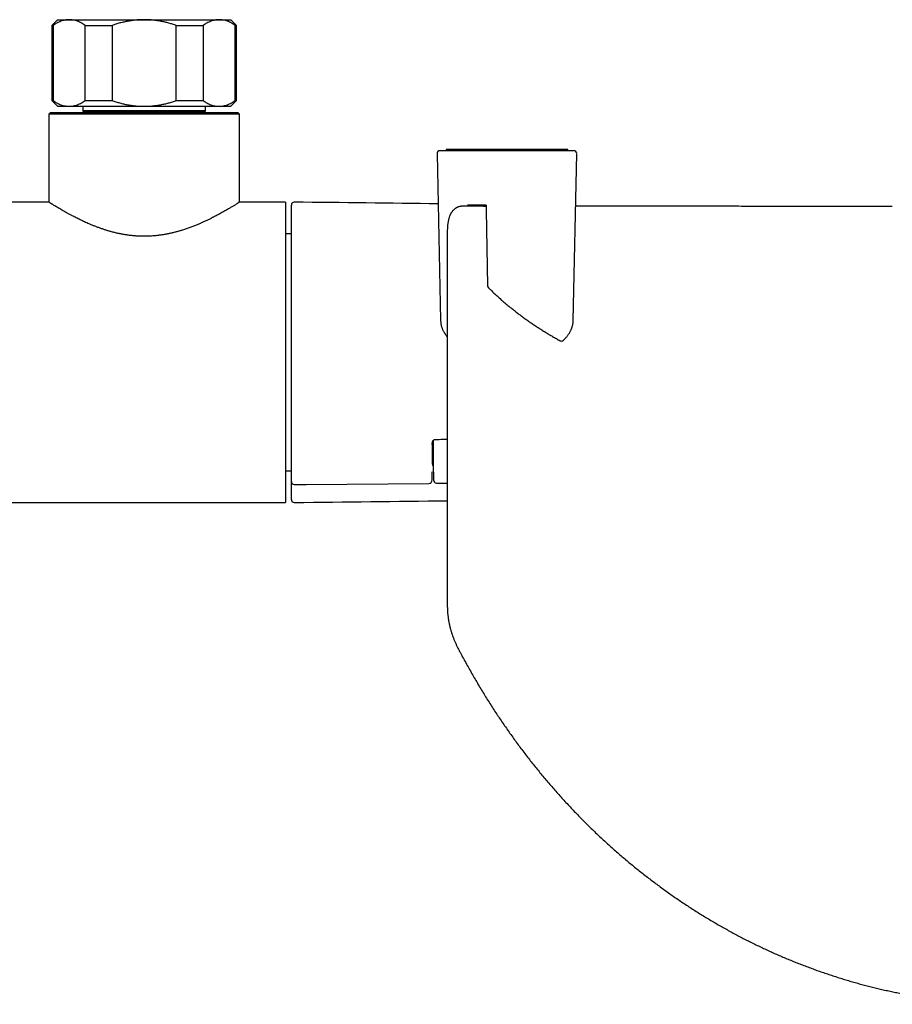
# Model space of a CAD drawing. Header units: millimetres. Extents: x 8 to 1091, y 12 to 2370.
# Tile 37 of 88: x 539 to 690, y 990 to 1160. Entities that reach past the tile are written whole.
import ezdxf

# ---------------------------------------------------------------- set-up
doc = ezdxf.new("R2010")
doc.units = ezdxf.units.MM

msp = doc.modelspace()

# ---------------------------------------------------------------- linework, layer by layer
at = {"color": 7, "linetype": 'Continuous', "lineweight": 30}
for p, q in [((545.19, 1160.11), (544.19, 1159.11)), ((545.19, 1160.11), (547.2, 1160.11)), ((547.2, 1160.11), (560.19, 1160.11)), ((560.19, 1160.11), (573.18, 1160.11)), ((573.18, 1160.11), (575.19, 1160.11)), ((576.19, 1159.11), (575.19, 1160.11)), ((544.19, 1159.11), (544.19, 1146.11)), ((544.19, 1159.11), (544.42, 1159.11)), ((544.42, 1159.11), (544.42, 1146.11)), ((549.98, 1159.11), (554.62, 1159.11)), ((549.98, 1146.11), (549.98, 1159.11)), ((554.62, 1159.11), (554.62, 1146.11)), ((565.76, 1159.11), (570.4, 1159.11)), ((565.76, 1146.11), (565.76, 1159.11)), ((570.4, 1159.11), (570.4, 1146.11)), ((575.97, 1146.11), (575.97, 1159.11)), ((575.97, 1159.11), (576.19, 1159.11)), ((576.19, 1146.11), (576.19, 1159.11)), ((544.19, 1146.11), (545.19, 1145.11)), ((544.19, 1146.11), (544.42, 1146.11)), ((549.98, 1146.11), (554.62, 1146.11)), ((565.76, 1146.11), (570.4, 1146.11)), ((575.19, 1145.11), (576.19, 1146.11)), ((575.97, 1146.11), (576.19, 1146.11)), ((545.19, 1145.11), (547.2, 1145.11)), ((547.2, 1145.11), (560.19, 1145.11)), ((549.59, 1145.11), (549.59, 1144.33)), ((549.59, 1144.33), (549.79, 1144.13)), ((560.19, 1144.33), (549.59, 1144.33)), ((549.79, 1144.13), (550.46, 1144.03)), ((560.19, 1144.13), (549.79, 1144.13)), ((560.19, 1145.11), (573.18, 1145.11)), ((570.79, 1144.33), (560.19, 1144.33)), ((570.59, 1144.13), (560.19, 1144.13)), ((569.92, 1144.03), (570.59, 1144.13)), ((570.59, 1144.13), (570.79, 1144.33)), ((570.79, 1144.33), (570.79, 1145.11)), ((573.18, 1145.11), (575.19, 1145.11)), ((543.94, 1144.01), (543.69, 1143.76)), ((543.69, 1143.76), (543.69, 1128.51)), ((560.19, 1143.76), (543.69, 1143.76)), ((543.94, 1144.01), (560.19, 1144.01)), ((560.19, 1144.01), (576.44, 1144.01)), ((576.69, 1143.76), (560.19, 1143.76)), ((576.69, 1143.76), (576.44, 1144.01)), ((576.69, 1128.51), (576.69, 1143.76)), ((634.62, 1137.42), (611.43, 1137.42)), ((612.48, 1137.62), (612.48, 1137.49)), ((612.48, 1137.49), (612.57, 1137.42)), ((633.5, 1137.42), (633.58, 1137.49)), ((633.58, 1137.49), (633.58, 1137.62)), ((610.93, 1136.9), (611.54, 1108.02)), ((634.51, 1108.02), (635.12, 1136.9)), ((543.69, 1128.51), (496.09, 1128.51)), ((584.69, 1128.51), (576.69, 1128.51)), ((584.69, 1128.51), (584.69, 1076.51)), ((585.69, 1087.82), (585.69, 1128)), ((615.12, 1127.79), (615.11, 1127.79)), ((616.18, 1128.07), (619.23, 1128.07)), ((618.95, 1127.81), (619.2, 1127.81)), ((619.2, 1127.81), (619.12, 1127.79)), ((585.69, 1123.01), (584.69, 1123.01)), ((634.51, 1108.01), (634.51, 1108.02)), ((585.69, 1084.97), (585.69, 1086.43)), ((610.11, 1083.12), (610.11, 1086.8)), ((610.29, 1086.36), (610.29, 1087.29)), ((610.29, 1081.77), (610.29, 1086.36)), ((585.69, 1080.15), (585.69, 1084.84)), ((584.69, 1082.01), (585.69, 1082.01)), ((610.08, 1080.42), (610.09, 1081.73)), ((610.09, 1081.73), (610.09, 1081.73)), ((610.29, 1081.77), (610.31, 1080.37)), ((610.29, 1081.77), (610.29, 1081.77)), ((585.69, 1080.14), (585.69, 1080.15)), ((585.69, 1077.01), (585.69, 1080.12)), ((610.81, 1079.87), (612.7, 1079.87)), ((500.04, 1076.51), (584.69, 1076.51))]:
    msp.add_line(p, q, dxfattribs=at)
at = {"color": 7, "linetype": 'Continuous', "lineweight": 30, "flags": 128}
for points in [[(550.46, 1144.03), (550.54, 1144.01), (550.55, 1144.01)], [(569.83, 1144.01), (569.84, 1144.01), (569.92, 1144.03)], [(619.34, 1128.04), (619.34, 1128.04), (619.34, 1128.04)], [(619.44, 1127.91), (619.45, 1127.13), (619.68, 1114.03)], [(586.2, 1079.63), (588.25, 1079.65), (609.48, 1079.82)]]:
    msp.add_lwpolyline(points, dxfattribs=at)
at = {"color": 7, "linetype": 'Continuous', "lineweight": 30}
for centre, radius, start, end in [((611.43, 1136.92), 0.5, 90, 181.2129), ((634.62, 1136.92), 0.5, 358.783, 90), ((586.19, 1128), 0.5, 89.4419, 180), ((486.36, -9121.01), 10250, 89.302658, 89.441933), ((620.18, 1114.03), 0.5, 181.0152, 225.4771), ((632.47, 1104.96), 0.5, 241.2414, 270), ((632.47, 1104.96), 0.5, 270, 313.2463), ((586.19, 1080.13), 0.5, 180, 270.4829), ((609.48, 1080.42), 0.6, 270.4758, 359.2804), ((610.81, 1080.37), 0.5, 180.7133, 270), ((586.19, 1077.01), 0.5, 180, 270.5581), ((486.36, 11326.03), 10250, 270.558067, 270.70621)]:
    msp.add_arc(centre, radius, start, end, dxfattribs=at)
msp.add_ellipse((610.71, 1083.12), major_axis=(0.6, 0), ratio=0.70708, start_param=3.141593, end_param=3.936624, dxfattribs=at)
for points, knots in [([(547.2, 1160.11), (547.17, 1160.11), (547.02, 1160.11), (546.77, 1160.09), (546.43, 1160.03), (546.09, 1159.95), (545.76, 1159.84), (545.42, 1159.69), (545.08, 1159.52), (544.75, 1159.33), (544.53, 1159.18), (544.42, 1159.11)], [0, 0, 0, 0, 0.034085, 0.152699, 0.271315, 0.390844, 0.510376, 0.632431, 0.75449, 0.877243, 1, 1, 1, 1]), ([(549.98, 1159.11), (549.87, 1159.18), (549.65, 1159.33), (549.32, 1159.53), (548.98, 1159.7), (548.63, 1159.84), (548.28, 1159.96), (547.92, 1160.04), (547.56, 1160.1), (547.32, 1160.1), (547.2, 1160.11)], [0, 0, 0, 0, 0.122973, 0.245942, 0.369581, 0.493217, 0.619375, 0.745529, 0.872765, 1, 1, 1, 1]), ([(560.19, 1160.11), (559.96, 1160.1), (559.49, 1160.1), (558.8, 1160.05), (558.1, 1159.97), (557.4, 1159.85), (556.7, 1159.71), (556, 1159.54), (555.31, 1159.34), (554.85, 1159.18), (554.62, 1159.11)], [0, 0, 0, 0, 0.1226185, 0.2452381, 0.3688779, 0.4925208, 0.6189959, 0.7454751, 0.8727355, 1, 1, 1, 1]), ([(565.76, 1159.11), (565.54, 1159.18), (565.12, 1159.32), (564.46, 1159.51), (563.81, 1159.68), (563.14, 1159.83), (562.46, 1159.94), (561.76, 1160.03), (561.07, 1160.09), (560.54, 1160.11), (560.25, 1160.11), (560.19, 1160.11)], [0, 0, 0, 0, 0.119246, 0.238489, 0.358338, 0.478183, 0.600299, 0.722411, 0.845493, 0.968574, 1, 1, 1, 1]), ([(573.18, 1160.11), (573.15, 1160.11), (573, 1160.11), (572.75, 1160.09), (572.41, 1160.03), (572.07, 1159.95), (571.74, 1159.84), (571.4, 1159.69), (571.06, 1159.52), (570.73, 1159.33), (570.51, 1159.18), (570.4, 1159.11)], [0, 0, 0, 0, 0.034085, 0.152699, 0.271315, 0.390844, 0.510376, 0.632431, 0.75449, 0.877243, 1, 1, 1, 1]), ([(575.97, 1159.11), (575.85, 1159.18), (575.63, 1159.33), (575.3, 1159.53), (574.96, 1159.7), (574.61, 1159.84), (574.26, 1159.96), (573.9, 1160.04), (573.54, 1160.1), (573.3, 1160.1), (573.18, 1160.11)], [0, 0, 0, 0, 0.122973, 0.245942, 0.369581, 0.493217, 0.619375, 0.745529, 0.872765, 1, 1, 1, 1]), ([(544.42, 1146.11), (544.53, 1146.03), (544.75, 1145.88), (545.08, 1145.69), (545.42, 1145.52), (545.77, 1145.37), (546.12, 1145.26), (546.48, 1145.17), (546.84, 1145.12), (547.08, 1145.11), (547.2, 1145.11)], [0, 0, 0, 0, 0.122973, 0.245942, 0.369581, 0.493217, 0.619375, 0.745529, 0.872765, 1, 1, 1, 1]), ([(547.2, 1145.11), (547.23, 1145.11), (547.38, 1145.11), (547.63, 1145.13), (547.97, 1145.18), (548.31, 1145.26), (548.65, 1145.38), (548.98, 1145.52), (549.32, 1145.69), (549.65, 1145.88), (549.87, 1146.03), (549.98, 1146.11)], [0, 0, 0, 0, 0.034085, 0.152699, 0.271315, 0.390844, 0.510376, 0.632431, 0.75449, 0.877243, 1, 1, 1, 1]), ([(554.62, 1146.11), (554.84, 1146.03), (555.29, 1145.88), (555.96, 1145.69), (556.64, 1145.52), (557.33, 1145.37), (558.03, 1145.26), (558.75, 1145.17), (559.47, 1145.12), (559.95, 1145.11), (560.19, 1145.11)], [0, 0, 0, 0, 0.122973, 0.245942, 0.369581, 0.493217, 0.619375, 0.745529, 0.872765, 1, 1, 1, 1]), ([(560.19, 1145.11), (560.25, 1145.11), (560.54, 1145.11), (561.05, 1145.13), (561.72, 1145.18), (562.4, 1145.26), (563.07, 1145.38), (563.75, 1145.52), (564.42, 1145.69), (565.1, 1145.88), (565.54, 1146.03), (565.76, 1146.11)], [0, 0, 0, 0, 0.031426, 0.150353, 0.269282, 0.389133, 0.508986, 0.631385, 0.753788, 0.876892, 1, 1, 1, 1]), ([(570.4, 1146.11), (570.51, 1146.03), (570.73, 1145.88), (571.07, 1145.69), (571.41, 1145.52), (571.75, 1145.37), (572.1, 1145.26), (572.46, 1145.17), (572.82, 1145.12), (573.06, 1145.11), (573.18, 1145.11)], [0, 0, 0, 0, 0.1229729, 0.2459423, 0.3695815, 0.4932168, 0.6193748, 0.7455295, 0.8727654, 1, 1, 1, 1]), ([(573.18, 1145.11), (573.21, 1145.11), (573.36, 1145.11), (573.62, 1145.13), (573.95, 1145.18), (574.29, 1145.26), (574.63, 1145.38), (574.96, 1145.52), (575.3, 1145.69), (575.63, 1145.88), (575.86, 1146.03), (575.97, 1146.11)], [0, 0, 0, 0, 0.034085, 0.152699, 0.271315, 0.390844, 0.510376, 0.632431, 0.75449, 0.877243, 1, 1, 1, 1]), ([(612.49, 1137.49), (612.49, 1137.49), (612.48, 1137.49), (612.5, 1137.49), (612.53, 1137.49), (612.58, 1137.5), (612.65, 1137.5), (612.73, 1137.5), (612.83, 1137.5), (612.94, 1137.51), (613.08, 1137.51), (613.23, 1137.51), (613.39, 1137.51), (613.58, 1137.51), (613.78, 1137.51), (613.99, 1137.51), (614.23, 1137.51), (614.48, 1137.51), (614.74, 1137.51), (615.03, 1137.51), (615.32, 1137.51), (615.63, 1137.51), (615.94, 1137.51), (616.27, 1137.51), (616.61, 1137.51), (616.94, 1137.51), (617.29, 1137.51), (617.64, 1137.51), (618, 1137.51), (618.35, 1137.51), (618.71, 1137.51), (619.07, 1137.51), (619.45, 1137.52), (619.84, 1137.52), (620.23, 1137.52), (620.63, 1137.52), (621.03, 1137.52), (621.43, 1137.52), (621.83, 1137.52), (622.22, 1137.52), (622.61, 1137.52), (623.06, 1137.52), (623.56, 1137.52), (624.12, 1137.52), (624.68, 1137.52), (625.18, 1137.52), (625.61, 1137.52), (626.03, 1137.52), (626.5, 1137.52), (627.02, 1137.51), (627.53, 1137.51), (627.98, 1137.51), (628.36, 1137.51), (628.68, 1137.51), (629, 1137.51), (629.31, 1137.51), (629.61, 1137.51), (629.9, 1137.51), (630.19, 1137.51), (630.46, 1137.51), (630.74, 1137.51), (631.01, 1137.51), (631.27, 1137.51), (631.52, 1137.51), (631.77, 1137.51), (632.03, 1137.51), (632.28, 1137.51), (632.5, 1137.51), (632.71, 1137.51), (632.89, 1137.51), (633.06, 1137.51), (633.2, 1137.51), (633.32, 1137.5), (633.41, 1137.5), (633.49, 1137.5), (633.54, 1137.49), (633.58, 1137.49), (633.58, 1137.49), (633.58, 1137.49)], [0, 0, 0, 0, 0.006008, 0.019687, 0.033382, 0.047014, 0.060662, 0.074342, 0.088039, 0.101672, 0.115321, 0.129004, 0.142704, 0.156338, 0.16999, 0.183669, 0.197387, 0.211023, 0.224679, 0.238368, 0.252101, 0.265118, 0.278157, 0.29124, 0.304346, 0.316411, 0.328494, 0.340619, 0.352766, 0.364007, 0.375287, 0.386585, 0.398029, 0.409495, 0.421112, 0.432754, 0.444442, 0.455438, 0.466454, 0.477513, 0.488594, 0.498878, 0.514436, 0.530055, 0.545862, 0.561731, 0.572403, 0.582784, 0.598477, 0.614225, 0.630141, 0.646112, 0.65684, 0.667979, 0.679151, 0.690339, 0.701638, 0.712954, 0.724379, 0.735819, 0.747289, 0.75994, 0.77261, 0.785315, 0.798038, 0.813522, 0.829064, 0.844634, 0.86026, 0.875744, 0.891279, 0.906838, 0.922448, 0.937932, 0.953463, 0.969018, 0.984621, 1, 1, 1, 1]), ([(633.58, 1137.62), (633.58, 1137.62), (633.58, 1137.62), (633.57, 1137.62), (633.53, 1137.62), (633.48, 1137.62), (633.41, 1137.62), (633.31, 1137.62), (633.2, 1137.62), (633.07, 1137.62), (632.92, 1137.62), (632.75, 1137.62), (632.56, 1137.62), (632.35, 1137.62), (632.12, 1137.62), (631.87, 1137.62), (631.61, 1137.62), (631.33, 1137.62), (631.04, 1137.62), (630.74, 1137.62), (630.43, 1137.62), (630.11, 1137.62), (629.78, 1137.62), (629.45, 1137.62), (629.11, 1137.62), (628.76, 1137.62), (628.41, 1137.62), (628.06, 1137.62), (627.7, 1137.62), (627.34, 1137.62), (626.98, 1137.62), (626.61, 1137.62), (626.25, 1137.62), (625.87, 1137.62), (625.48, 1137.62), (625.08, 1137.62), (624.68, 1137.62), (624.29, 1137.62), (623.89, 1137.62), (623.51, 1137.62), (623.12, 1137.62), (622.73, 1137.62), (622.35, 1137.62), (621.98, 1137.62), (621.61, 1137.62), (621.24, 1137.62), (620.87, 1137.62), (620.51, 1137.62), (620.15, 1137.62), (619.8, 1137.62), (619.45, 1137.62), (619.11, 1137.62), (618.77, 1137.62), (618.44, 1137.62), (618.11, 1137.62), (617.79, 1137.62), (617.48, 1137.62), (617.16, 1137.62), (616.85, 1137.62), (616.54, 1137.62), (616.24, 1137.62), (615.95, 1137.62), (615.67, 1137.62), (615.4, 1137.62), (615.14, 1137.62), (614.88, 1137.62), (614.62, 1137.62), (614.37, 1137.62), (614.14, 1137.62), (613.92, 1137.62), (613.72, 1137.62), (613.53, 1137.62), (613.36, 1137.62), (613.19, 1137.62), (613.03, 1137.62), (612.88, 1137.62), (612.75, 1137.62), (612.65, 1137.62), (612.57, 1137.62), (612.52, 1137.62), (612.49, 1137.62), (612.49, 1137.62), (612.49, 1137.62)], [0, 0, 0, 0, 0.005063, 0.019695, 0.034384, 0.049093, 0.063706, 0.078338, 0.093031, 0.107744, 0.122356, 0.13699, 0.15169, 0.166412, 0.181025, 0.195662, 0.210373, 0.225111, 0.238649, 0.252208, 0.265837, 0.279491, 0.29198, 0.30449, 0.317064, 0.32966, 0.341268, 0.352895, 0.364581, 0.376288, 0.387234, 0.39818, 0.409202, 0.420223, 0.431492, 0.44276, 0.454119, 0.465477, 0.476195, 0.486932, 0.49773, 0.508549, 0.518876, 0.529221, 0.53962, 0.550037, 0.560364, 0.570708, 0.581104, 0.591516, 0.601851, 0.612186, 0.622583, 0.632981, 0.643564, 0.654148, 0.664792, 0.675436, 0.68686, 0.698284, 0.709775, 0.721265, 0.732948, 0.744631, 0.756375, 0.768119, 0.781156, 0.794212, 0.807323, 0.820452, 0.833489, 0.846542, 0.859644, 0.872761, 0.889137, 0.905541, 0.922034, 0.938555, 0.95493, 0.971332, 0.987817, 1, 1, 1, 1]), ([(560.19, 1122.6), (559.99, 1122.6), (559.59, 1122.61), (558.98, 1122.64), (558.38, 1122.68), (557.78, 1122.74), (557.18, 1122.83), (556.57, 1122.92), (555.98, 1123.04), (555.4, 1123.16), (554.83, 1123.3), (554.28, 1123.45), (553.74, 1123.61), (553.21, 1123.78), (552.69, 1123.96), (552.17, 1124.14), (551.67, 1124.34), (551.15, 1124.54), (550.68, 1124.74), (550.25, 1124.93), (549.86, 1125.1), (549.49, 1125.28), (549.12, 1125.45), (548.76, 1125.63), (548.41, 1125.8), (548.07, 1125.98), (547.7, 1126.17), (547.3, 1126.38), (546.87, 1126.62), (546.45, 1126.85), (546.05, 1127.08), (545.68, 1127.29), (545.34, 1127.5), (545.02, 1127.69), (544.73, 1127.86), (544.48, 1128.01), (544.3, 1128.13), (544.15, 1128.22), (544.04, 1128.29), (543.94, 1128.35), (543.86, 1128.4), (543.79, 1128.44), (543.74, 1128.48), (543.71, 1128.5), (543.69, 1128.51), (543.69, 1128.51), (543.69, 1128.51)], [0, 0, 0, 0, 0.022565, 0.04513, 0.067895, 0.090661, 0.113824, 0.136987, 0.160338, 0.183689, 0.20621, 0.228731, 0.251388, 0.274046, 0.296956, 0.319868, 0.342894, 0.365921, 0.391495, 0.410808, 0.430122, 0.449495, 0.468869, 0.488427, 0.507986, 0.527607, 0.547228, 0.573572, 0.602151, 0.630839, 0.659584, 0.688765, 0.718011, 0.747723, 0.777512, 0.807455, 0.832978, 0.852337, 0.871696, 0.891155, 0.910614, 0.930393, 0.950171, 0.970063, 0.989955, 1, 1, 1, 1]), ([(576.69, 1128.51), (576.69, 1128.51), (576.69, 1128.51), (576.67, 1128.5), (576.63, 1128.47), (576.56, 1128.43), (576.47, 1128.37), (576.36, 1128.3), (576.22, 1128.21), (576.07, 1128.12), (575.9, 1128.02), (575.72, 1127.9), (575.51, 1127.78), (575.29, 1127.64), (575.04, 1127.49), (574.78, 1127.34), (574.49, 1127.17), (574.18, 1126.99), (573.84, 1126.8), (573.49, 1126.6), (573.14, 1126.42), (572.82, 1126.24), (572.51, 1126.08), (572.2, 1125.92), (571.84, 1125.73), (571.41, 1125.52), (570.9, 1125.28), (570.36, 1125.03), (569.8, 1124.78), (569.22, 1124.54), (568.61, 1124.29), (567.98, 1124.06), (567.33, 1123.83), (566.72, 1123.63), (566.14, 1123.46), (565.61, 1123.32), (565.07, 1123.19), (564.52, 1123.06), (563.96, 1122.95), (563.39, 1122.85), (562.81, 1122.77), (562.25, 1122.71), (561.72, 1122.66), (561.21, 1122.63), (560.7, 1122.61), (560.36, 1122.6), (560.19, 1122.6)], [0, 0, 0, 0, 0.0093743, 0.0323857, 0.0553971, 0.0787732, 0.1021494, 0.1257081, 0.149267, 0.1712008, 0.1931348, 0.2152043, 0.237274, 0.2596077, 0.2819416, 0.3044001, 0.3268589, 0.3510462, 0.3752338, 0.3995581, 0.4238826, 0.4423098, 0.460737, 0.4792183, 0.4976996, 0.5225018, 0.5501362, 0.5778588, 0.6056257, 0.6337253, 0.6618733, 0.6903705, 0.718923, 0.7475896, 0.7693229, 0.7910559, 0.8129141, 0.834772, 0.856915, 0.8790577, 0.9013657, 0.9236734, 0.9426954, 0.9617172, 0.9808586, 1, 1, 1, 1]), ([(615.12, 1127.8), (615.08, 1127.79), (614.99, 1127.78), (614.86, 1127.76), (614.72, 1127.73), (614.58, 1127.68), (614.45, 1127.63), (614.33, 1127.57), (614.21, 1127.5), (614.09, 1127.43), (613.98, 1127.34), (613.87, 1127.25), (613.76, 1127.15), (613.66, 1127.04), (613.56, 1126.92), (613.47, 1126.79), (613.38, 1126.65), (613.29, 1126.51), (613.22, 1126.35), (613.14, 1126.18), (613.07, 1126.01), (613.01, 1125.83), (612.95, 1125.63), (612.9, 1125.43), (612.86, 1125.23), (612.82, 1125.02), (612.78, 1124.81), (612.76, 1124.59), (612.74, 1124.37), (612.72, 1124.17), (612.71, 1123.95), (612.7, 1123.69), (612.7, 1123.33), (612.7, 1122.84), (612.69, 1122.18), (612.7, 1121.24), (612.7, 1119.7), (612.7, 1101.1), (612.7, 1081.84), (612.7, 1062.84), (612.7, 1060.91), (612.7, 1059.88), (612.7, 1059.24), (612.7, 1058.79), (612.7, 1058.45), (612.71, 1058.2), (612.72, 1057.96), (612.73, 1057.74), (612.74, 1057.51), (612.76, 1057.28), (612.79, 1057.03), (612.82, 1056.78), (612.85, 1056.53), (612.89, 1056.27), (612.93, 1056.01), (612.98, 1055.75), (613.04, 1055.48), (613.09, 1055.22), (613.16, 1054.96), (613.22, 1054.7), (613.29, 1054.43), (613.37, 1054.17), (613.45, 1053.92), (613.53, 1053.66), (613.62, 1053.41), (613.71, 1053.16), (613.8, 1052.91), (613.9, 1052.66), (614, 1052.42), (614.1, 1052.19), (614.21, 1051.96), (614.31, 1051.74), (614.43, 1051.51), (614.56, 1051.25), (614.74, 1050.91), (615.05, 1050.31), (615.49, 1049.5), (616.02, 1048.53), (616.55, 1047.57), (617.1, 1046.62), (617.65, 1045.67), (618.21, 1044.72), (618.77, 1043.79), (619.34, 1042.86), (619.92, 1041.93), (620.51, 1041.02), (621.1, 1040.1), (621.71, 1039.2), (622.31, 1038.3), (622.93, 1037.41), (623.55, 1036.53), (624.18, 1035.65), (624.81, 1034.78), (625.45, 1033.92), (626.1, 1033.07), (626.75, 1032.22), (627.41, 1031.38), (628.08, 1030.55), (628.75, 1029.72), (629.43, 1028.91), (630.11, 1028.1), (630.8, 1027.3), (631.5, 1026.5), (632.2, 1025.72), (632.9, 1024.94), (633.61, 1024.17), (634.33, 1023.4), (635.06, 1022.65), (635.79, 1021.9), (636.52, 1021.15), (637.27, 1020.42), (638.01, 1019.69), (638.77, 1018.97), (639.52, 1018.27), (640.28, 1017.56), (641.05, 1016.87), (641.82, 1016.19), (642.6, 1015.51), (643.38, 1014.84), (644.16, 1014.18), (644.95, 1013.53), (645.75, 1012.89), (646.55, 1012.25), (647.35, 1011.63), (648.16, 1011.01), (648.97, 1010.4), (649.78, 1009.8), (650.6, 1009.21), (651.43, 1008.62), (652.25, 1008.05), (653.08, 1007.48), (653.92, 1006.93), (654.75, 1006.38), (655.6, 1005.84), (656.44, 1005.3), (657.29, 1004.78), (658.14, 1004.27), (659, 1003.76), (659.86, 1003.26), (660.72, 1002.78), (661.58, 1002.3), (662.45, 1001.83), (663.32, 1001.37), (664.19, 1000.91), (665.07, 1000.47), (665.95, 1000.03), (666.83, 999.61), (667.72, 999.19), (668.61, 998.78), (669.5, 998.38), (670.4, 997.98), (671.29, 997.6), (672.19, 997.23), (673.09, 996.86), (674, 996.51), (674.91, 996.16), (675.82, 995.82), (676.73, 995.49), (677.64, 995.17), (678.55, 994.86), (679.46, 994.56), (680.37, 994.27), (681.29, 993.98), (682.21, 993.71), (683.13, 993.44), (684.05, 993.18), (684.98, 992.93), (685.9, 992.7), (686.83, 992.46), (687.76, 992.24), (688.69, 992.03), (689.62, 991.83), (690.56, 991.63), (691.49, 991.44), (692.43, 991.27), (693.36, 991.1), (694.3, 990.94), (695.24, 990.79), (696.18, 990.65), (697.12, 990.52), (698.06, 990.39), (699, 990.28), (699.94, 990.18), (700.88, 990.08), (701.82, 989.99), (702.77, 989.91), (703.72, 989.85), (704.66, 989.78), (705.61, 989.73), (706.56, 989.69), (707.5, 989.66), (708.44, 989.63), (709.38, 989.62), (710.33, 989.61), (711.27, 989.61), (712.22, 989.63), (713.16, 989.65), (714.1, 989.68), (715.05, 989.71), (715.99, 989.76), (716.93, 989.82), (717.87, 989.88), (718.81, 989.96), (719.75, 990.04), (720.69, 990.13), (721.63, 990.23), (722.57, 990.34), (723.51, 990.46), (724.45, 990.59), (725.39, 990.73), (726.32, 990.87), (727.26, 991.03), (728.2, 991.19), (729.14, 991.36), (730.07, 991.55), (731, 991.74), (731.93, 991.94), (732.86, 992.15), (733.79, 992.36), (734.72, 992.59), (735.65, 992.83), (736.57, 993.07), (737.5, 993.32), (738.42, 993.58), (739.34, 993.86), (740.25, 994.13), (741.16, 994.42), (742.08, 994.72), (742.99, 995.02), (743.89, 995.34), (744.8, 995.66), (745.7, 995.99), (746.61, 996.34), (747.51, 996.69), (748.4, 997.04), (749.3, 997.41), (750.2, 997.79), (751.09, 998.18), (751.98, 998.57), (752.87, 998.97), (753.75, 999.39), (754.63, 999.81), (755.51, 1000.24), (756.38, 1000.67), (757.25, 1001.12), (758.12, 1001.57), (758.99, 1002.04), (759.85, 1002.51), (760.71, 1002.99), (761.57, 1003.48), (762.42, 1003.98), (763.27, 1004.49), (764.12, 1005), (764.97, 1005.53), (765.81, 1006.07), (766.65, 1006.61), (767.48, 1007.16), (768.31, 1007.72), (769.13, 1008.28), (769.96, 1008.86), (770.77, 1009.45), (771.59, 1010.04), (772.4, 1010.64), (773.2, 1011.25), (774, 1011.86), (774.8, 1012.49), (775.59, 1013.12), (776.38, 1013.76), (777.16, 1014.42), (777.94, 1015.07), (778.71, 1015.74), (779.48, 1016.42), (780.25, 1017.1), (781.01, 1017.79), (781.76, 1018.49), (782.52, 1019.2), (783.26, 1019.92), (784.01, 1020.64), (784.74, 1021.37), (785.47, 1022.11), (786.2, 1022.86), (786.92, 1023.61), (787.63, 1024.38), (788.34, 1025.15), (789.04, 1025.92), (789.73, 1026.71), (790.42, 1027.5), (791.11, 1028.3), (791.79, 1029.11), (792.46, 1029.93), (793.13, 1030.75), (793.8, 1031.58), (794.45, 1032.42), (795.1, 1033.27), (795.75, 1034.12), (796.38, 1034.98), (797.01, 1035.85), (797.64, 1036.73), (798.25, 1037.61), (798.86, 1038.49), (799.47, 1039.39), (800.06, 1040.29), (800.65, 1041.2), (801.24, 1042.11), (801.81, 1043.03), (802.38, 1043.96), (802.94, 1044.89), (803.5, 1045.83), (804.04, 1046.78), (804.58, 1047.73), (805.12, 1048.69), (805.64, 1049.66), (806.07, 1050.47), (806.38, 1051.05), (806.55, 1051.38), (806.68, 1051.64), (806.8, 1051.87), (806.9, 1052.09), (807, 1052.31), (807.09, 1052.53), (807.19, 1052.76), (807.28, 1053), (807.38, 1053.25), (807.46, 1053.5), (807.55, 1053.75), (807.63, 1054.01), (807.7, 1054.26), (807.78, 1054.52), (807.85, 1054.78), (807.91, 1055.04), (807.97, 1055.3), (808.03, 1055.56), (808.08, 1055.82), (808.13, 1056.08), (808.17, 1056.34), (808.21, 1056.6), (808.24, 1056.86), (808.27, 1057.12), (808.29, 1057.37), (808.31, 1057.61), (808.33, 1057.84), (808.34, 1058.06), (808.34, 1058.29), (808.35, 1058.53), (808.35, 1058.82), (808.35, 1059.19), (808.35, 1059.66), (808.35, 1061.32), (808.35, 1074.16), (808.35, 1091.03), (808.35, 1108.46), (808.35, 1115.8), (808.35, 1119.65), (808.35, 1121.89), (808.35, 1123.03), (808.35, 1123.51), (808.34, 1123.83), (808.33, 1124.1), (808.31, 1124.33), (808.3, 1124.53), (808.28, 1124.7), (808.25, 1124.88), (808.22, 1125.08), (808.18, 1125.29), (808.13, 1125.49), (808.08, 1125.69), (808.02, 1125.88), (807.95, 1126.07), (807.88, 1126.25), (807.8, 1126.42), (807.71, 1126.58), (807.62, 1126.73), (807.52, 1126.87), (807.42, 1127.01), (807.31, 1127.13), (807.19, 1127.24), (807.08, 1127.34), (806.96, 1127.43), (806.84, 1127.51), (806.71, 1127.58), (806.58, 1127.64), (806.46, 1127.68), (806.36, 1127.72), (806.26, 1127.74), (806.16, 1127.77), (806.08, 1127.78), (806.03, 1127.79), (806.02, 1127.79)], [0, 0, 0, 0, 0.00047, 0.000958, 0.00148, 0.001985, 0.002476, 0.002949, 0.003409, 0.003909, 0.004417, 0.004933, 0.00546, 0.005998, 0.006544, 0.007104, 0.007685, 0.008281, 0.008894, 0.009521, 0.010162, 0.010815, 0.011476, 0.012144, 0.012815, 0.013476, 0.014137, 0.014797, 0.015459, 0.016003, 0.016553, 0.017314, 0.018212, 0.019524, 0.021389, 0.023746, 0.027378, 0.034185, 0.17879, 0.187889, 0.192567, 0.194913, 0.196511, 0.197863, 0.198608, 0.199286, 0.199908, 0.200494, 0.201053, 0.20165, 0.202248, 0.202882, 0.203515, 0.204147, 0.20478, 0.205406, 0.206034, 0.206663, 0.207292, 0.20792, 0.208547, 0.209171, 0.209793, 0.210411, 0.211027, 0.21164, 0.212253, 0.212869, 0.213483, 0.214095, 0.214684, 0.215246, 0.215858, 0.216544, 0.217372, 0.218743, 0.221441, 0.224134, 0.226822, 0.229504, 0.23218, 0.234851, 0.237515, 0.240174, 0.242828, 0.245473, 0.248114, 0.250752, 0.253384, 0.25601, 0.258628, 0.261239, 0.26384, 0.266435, 0.269033, 0.271623, 0.274203, 0.276776, 0.279342, 0.281899, 0.28445, 0.286995, 0.289533, 0.292065, 0.294591, 0.297112, 0.299629, 0.30214, 0.304647, 0.307151, 0.30965, 0.312147, 0.314632, 0.317109, 0.319579, 0.322043, 0.3245, 0.326952, 0.329398, 0.33184, 0.334277, 0.3367, 0.339119, 0.341534, 0.343945, 0.346351, 0.348751, 0.351144, 0.353529, 0.355905, 0.358271, 0.360643, 0.363012, 0.365373, 0.367727, 0.370073, 0.372413, 0.374747, 0.377075, 0.379398, 0.381715, 0.384028, 0.386337, 0.388641, 0.390942, 0.393239, 0.395534, 0.397826, 0.400117, 0.402405, 0.404692, 0.406957, 0.409221, 0.411486, 0.413751, 0.416013, 0.418271, 0.420524, 0.422769, 0.425005, 0.427231, 0.429454, 0.431684, 0.43391, 0.436132, 0.438351, 0.440567, 0.442781, 0.444993, 0.447202, 0.449411, 0.451618, 0.453823, 0.456025, 0.458224, 0.46042, 0.462615, 0.464808, 0.467, 0.46919, 0.47138, 0.47357, 0.475751, 0.477926, 0.480107, 0.482293, 0.48448, 0.486669, 0.488856, 0.491039, 0.493217, 0.495387, 0.497548, 0.499714, 0.501895, 0.504073, 0.50625, 0.508425, 0.5106, 0.512774, 0.514948, 0.517122, 0.519297, 0.521472, 0.523648, 0.525826, 0.528006, 0.530187, 0.532371, 0.534558, 0.536748, 0.538942, 0.541139, 0.54334, 0.545541, 0.547737, 0.549938, 0.552144, 0.554353, 0.556565, 0.55878, 0.560996, 0.563214, 0.565431, 0.567647, 0.569864, 0.572088, 0.574314, 0.576543, 0.578775, 0.58101, 0.58325, 0.585493, 0.587741, 0.589994, 0.592253, 0.594521, 0.596791, 0.599063, 0.601337, 0.603614, 0.605895, 0.608179, 0.610467, 0.612759, 0.615056, 0.617357, 0.619664, 0.621976, 0.624295, 0.626619, 0.62895, 0.631288, 0.633634, 0.635987, 0.638346, 0.640694, 0.643052, 0.645419, 0.647792, 0.650172, 0.652557, 0.654946, 0.657338, 0.659731, 0.662127, 0.664538, 0.666954, 0.669375, 0.671801, 0.674233, 0.676672, 0.679117, 0.681569, 0.684029, 0.686499, 0.688976, 0.691457, 0.693941, 0.696431, 0.698926, 0.701425, 0.70393, 0.706441, 0.708959, 0.711483, 0.714013, 0.716551, 0.719096, 0.721649, 0.72421, 0.72678, 0.729359, 0.73194, 0.73452, 0.737109, 0.739705, 0.742308, 0.744917, 0.747531, 0.750149, 0.752771, 0.755397, 0.758035, 0.760678, 0.763326, 0.76598, 0.76864, 0.771305, 0.773978, 0.776657, 0.779343, 0.782032, 0.783379, 0.784139, 0.784829, 0.785449, 0.786022, 0.786561, 0.787136, 0.787722, 0.788334, 0.788949, 0.789563, 0.790173, 0.79078, 0.791395, 0.792012, 0.792631, 0.793255, 0.793882, 0.794506, 0.795133, 0.795763, 0.796394, 0.797028, 0.797664, 0.7983, 0.798938, 0.799581, 0.800125, 0.800691, 0.801297, 0.801956, 0.802699, 0.803693, 0.804976, 0.806625, 0.817542, 0.911917, 0.947308, 0.962791, 0.97314, 0.979374, 0.981512, 0.982601, 0.983427, 0.984181, 0.984864, 0.985387, 0.985891, 0.986394, 0.987061, 0.987729, 0.988396, 0.989066, 0.989744, 0.990402, 0.991062, 0.991718, 0.992365, 0.993001, 0.993619, 0.994218, 0.994796, 0.995354, 0.995889, 0.996418, 0.99694, 0.997452, 0.997958, 0.998459, 0.998793, 0.99912, 0.999447, 0.999856, 1, 1, 1, 1]), ([(618.4, 1127.83), (618.32, 1127.83), (618.15, 1127.83), (617.9, 1127.83), (617.64, 1127.83), (617.4, 1127.83), (617.18, 1127.83), (616.97, 1127.83), (616.77, 1127.83), (616.6, 1127.83), (616.44, 1127.83), (616.3, 1127.83), (616.19, 1127.83), (616.09, 1127.83), (616.01, 1127.83), (615.94, 1127.83), (615.88, 1127.83), (615.83, 1127.83), (615.8, 1127.83), (615.77, 1127.83), (615.76, 1127.83), (615.75, 1127.83), (615.74, 1127.83), (615.71, 1127.83), (615.66, 1127.83), (615.57, 1127.83), (615.47, 1127.82), (615.36, 1127.82), (615.26, 1127.81), (615.18, 1127.8), (615.13, 1127.8), (615.11, 1127.8)], [0, 0, 0, 0, 0.081025, 0.172594, 0.258735, 0.339448, 0.418178, 0.490946, 0.557749, 0.618587, 0.673459, 0.722364, 0.759334, 0.79197, 0.820273, 0.844244, 0.864182, 0.879162, 0.889183, 0.895116, 0.896715, 0.897608, 0.899095, 0.903888, 0.911126, 0.924934, 0.943492, 0.961425, 0.976234, 0.991044, 1, 1, 1, 1]), ([(616.71, 1127.83), (616.71, 1127.84), (616.73, 1127.87), (616.77, 1127.92), (616.83, 1127.97), (616.88, 1128.01), (616.94, 1128.04), (617, 1128.06), (617.05, 1128.06), (617.07, 1128.07)], [0, 0, 0, 0, 0.036172, 0.210204, 0.364735, 0.519266, 0.667287, 0.815346, 1, 1, 1, 1]), ([(619.44, 1127.74), (619.42, 1127.75), (619.31, 1127.77), (619.12, 1127.79), (618.87, 1127.82), (618.63, 1127.83), (618.47, 1127.83), (618.4, 1127.83)], [0, 0, 0, 0, 0.056717, 0.299796, 0.542875, 0.790247, 1, 1, 1, 1]), ([(619.23, 1128.07), (619.24, 1128.07), (619.26, 1128.07), (619.3, 1128.06), (619.32, 1128.05), (619.33, 1128.04), (619.33, 1128.04), (619.34, 1128.04)], [0, 0, 0, 0, 0.179742, 0.439793, 0.678771, 0.900453, 1, 1, 1, 1]), ([(619.34, 1128.04), (619.35, 1128.03), (619.37, 1128.02), (619.4, 1127.99), (619.42, 1127.95), (619.43, 1127.93), (619.44, 1127.92), (619.44, 1127.91)], [0, 0, 0, 0, 0.219928, 0.46615, 0.711688, 0.87108, 1, 1, 1, 1]), ([(689.78, 1127.77), (689.4, 1127.77), (688.48, 1127.77), (687.01, 1127.77), (685.37, 1127.77), (683.75, 1127.77), (682.12, 1127.77), (680.53, 1127.77), (678.98, 1127.78), (677.47, 1127.78), (675.96, 1127.78), (674.46, 1127.78), (672.93, 1127.78), (671.38, 1127.78), (669.81, 1127.78), (668.25, 1127.78), (666.7, 1127.78), (665.16, 1127.78), (663.54, 1127.79), (661.84, 1127.79), (660.07, 1127.79), (658.31, 1127.79), (656.6, 1127.79), (654.93, 1127.79), (653.31, 1127.79), (651.71, 1127.8), (650.12, 1127.8), (648.56, 1127.8), (647.04, 1127.8), (645.57, 1127.8), (644.15, 1127.8), (642.75, 1127.8), (641.36, 1127.81), (640, 1127.81), (638.65, 1127.81), (637.33, 1127.81), (636.08, 1127.81), (635.29, 1127.81), (634.93, 1127.81)], [0, 0, 0, 0, 0.017751, 0.043428, 0.069166, 0.094967, 0.120832, 0.146763, 0.171272, 0.195842, 0.220472, 0.245165, 0.26992, 0.296246, 0.322645, 0.349117, 0.375663, 0.402283, 0.428976, 0.460531, 0.492189, 0.523948, 0.55581, 0.586183, 0.616647, 0.647203, 0.677848, 0.708584, 0.739409, 0.768551, 0.797769, 0.82706, 0.856424, 0.885859, 0.915362, 0.944931, 0.974566, 1, 1, 1, 1]), ([(619.83, 1113.68), (619.98, 1113.54), (620.29, 1113.23), (620.78, 1112.76), (621.31, 1112.28), (621.84, 1111.8), (622.37, 1111.33), (622.92, 1110.87), (623.47, 1110.41), (624.03, 1109.96), (624.59, 1109.52), (625.17, 1109.08), (625.74, 1108.65), (626.33, 1108.22), (626.92, 1107.8), (627.52, 1107.39), (628.13, 1106.99), (628.74, 1106.59), (629.37, 1106.19), (629.99, 1105.81), (630.63, 1105.43), (631.27, 1105.06), (631.8, 1104.76), (632.12, 1104.58), (632.23, 1104.52)], [0, 0, 0, 0, 0.040398, 0.08723, 0.134066, 0.180904, 0.227741, 0.274576, 0.321406, 0.368229, 0.415044, 0.461849, 0.508642, 0.555445, 0.602267, 0.649109, 0.695966, 0.742837, 0.789721, 0.836615, 0.883517, 0.930425, 0.977338, 1, 1, 1, 1]), ([(611.54, 1108.02), (611.54, 1107.97), (611.54, 1107.86), (611.56, 1107.68), (611.58, 1107.49), (611.62, 1107.29), (611.66, 1107.1), (611.72, 1106.91), (611.78, 1106.72), (611.85, 1106.52), (611.94, 1106.34), (612.03, 1106.15), (612.13, 1105.96), (612.24, 1105.78), (612.36, 1105.6), (612.49, 1105.42), (612.6, 1105.27), (612.68, 1105.19), (612.7, 1105.16)], [0, 0, 0, 0, 0.0479245, 0.1129021, 0.1779155, 0.2430058, 0.3082112, 0.3735661, 0.4390998, 0.5048357, 0.5707911, 0.6369766, 0.7033965, 0.7700489, 0.8369263, 0.904017, 0.9713051, 1, 1, 1, 1]), ([(632.81, 1104.59), (632.84, 1104.62), (632.93, 1104.71), (633.07, 1104.85), (633.23, 1105.03), (633.38, 1105.2), (633.53, 1105.38), (633.66, 1105.56), (633.78, 1105.74), (633.9, 1105.93), (634, 1106.12), (634.1, 1106.31), (634.18, 1106.5), (634.26, 1106.69), (634.32, 1106.88), (634.38, 1107.07), (634.43, 1107.27), (634.46, 1107.46), (634.49, 1107.66), (634.51, 1107.84), (634.51, 1107.96), (634.51, 1108.01)], [0, 0, 0, 0, 0.029615, 0.085259, 0.140848, 0.196345, 0.251733, 0.306994, 0.36211, 0.417066, 0.471846, 0.52644, 0.58084, 0.635041, 0.689048, 0.742865, 0.796508, 0.849992, 0.903343, 0.956586, 1, 1, 1, 1]), ([(585.69, 1086.43), (585.69, 1086.47), (585.69, 1086.57), (585.69, 1086.73), (585.69, 1086.9), (585.69, 1087.09), (585.69, 1087.27), (585.69, 1087.46), (585.69, 1087.65), (585.69, 1087.77), (585.69, 1087.82)], [0, 0, 0, 0, 0.122092, 0.244185, 0.366277, 0.48837, 0.610458, 0.732547, 0.866273, 1, 1, 1, 1]), ([(610.09, 1086.53), (610.09, 1086.54), (610.1, 1086.57), (610.1, 1086.65), (610.1, 1086.75), (610.12, 1086.86), (610.13, 1086.95), (610.15, 1087.03), (610.17, 1087.1), (610.2, 1087.16), (610.23, 1087.22), (610.27, 1087.27), (610.31, 1087.31), (610.34, 1087.34), (610.37, 1087.35), (610.37, 1087.35)], [0, 0, 0, 0, 0.009682, 0.114925, 0.250057, 0.36544, 0.464849, 0.55256, 0.629162, 0.707316, 0.779438, 0.844763, 0.903809, 0.962364, 1, 1, 1, 1]), ([(610.09, 1086.52), (610.09, 1086.47), (610.09, 1086.41), (610.09, 1086.35), (610.09, 1086.35)], [0, 0, 0, 0, 0.969222, 1, 1, 1, 1]), ([(610.37, 1087.35), (610.39, 1087.36), (610.42, 1087.38), (610.48, 1087.4), (610.55, 1087.42), (610.63, 1087.43), (610.68, 1087.43), (610.7, 1087.43), (610.7, 1087.43)], [0, 0, 0, 0, 0.138652, 0.354144, 0.567713, 0.781841, 0.995185, 1, 1, 1, 1]), ([(610.7, 1087.43), (610.89, 1087.44), (611.56, 1087.44), (612.22, 1087.45), (612.7, 1087.45)], [0, 0, 0, 0, 0.283637, 1, 1, 1, 1]), ([(585.69, 1084.84), (585.69, 1084.84), (585.69, 1084.86), (585.69, 1084.88), (585.69, 1084.91), (585.69, 1084.95), (585.69, 1084.97), (585.69, 1084.97)], [0, 0, 0, 0, 0.060929, 0.295687, 0.530454, 0.765227, 1, 1, 1, 1]), ([(610.09, 1081.78), (610.09, 1081.78), (610.09, 1081.78), (610.1, 1081.79), (610.1, 1081.79), (610.1, 1081.79), (610.1, 1081.79)], [0, 0, 0, 0, 0.086566, 0.362781, 0.86106, 1, 1, 1, 1]), ([(610.09, 1081.73), (610.09, 1081.74), (610.09, 1081.75), (610.09, 1081.77), (610.09, 1081.78)], [0, 0, 0, 0, 0.2199264, 1, 1, 1, 1]), ([(610.09, 1081.73), (610.09, 1081.73), (610.09, 1081.73), (610.09, 1081.73), (610.09, 1081.73)], [0, 0, 0, 0, 0.631335, 1, 1, 1, 1])]:
    msp.add_open_spline(points, degree=3, knots=knots, dxfattribs=at)

doc.saveas('drawing.dxf')
